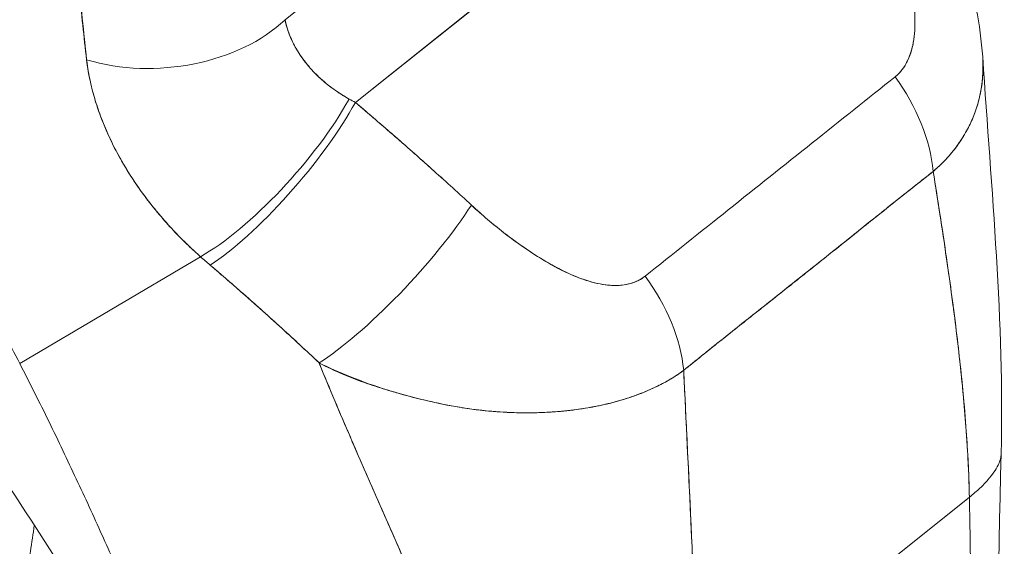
# Model space of a CAD drawing. Header units: inches. Extents: x 14 to 423, y 12 to 263.
# Tile 118 of 124: x 406.707 to 407.64, y 193.395 to 193.894. Entities that reach past the tile are written whole.
import ezdxf

# ---------------------------------------------------------------- set-up
doc = ezdxf.new("R2010")
doc.units = ezdxf.units.IN
doc.header["$LTSCALE"] = 26
doc.header["$MEASUREMENT"] = 0
doc.layers.add('Visible (ANSI)', color=7, linetype='Continuous', lineweight=5)

msp = doc.modelspace()

# ---------------------------------------------------------------- linework, layer by layer
at = {"layer": 'Visible (ANSI)'}
for p, q in [((407.0251, 193.81569), (407.45857, 194.16092)), ((407.45857, 194.16092), (407.0251, 193.81569)), ((406.95845, 193.89394), (407.10427, 194.01008)), ((406.70704, 193.56863), (406.87832, 193.66961)), ((406.87832, 193.66961), (406.70704, 193.56863)), ((407.34905, 193.2365), (407.60691, 193.44186)), ((407.60691, 193.44186), (407.34905, 193.2365))]:
    msp.add_line(p, q, dxfattribs=at)
for centre, major_axis, ratio, start_param, end_param in [((406.84014, 193.94357), (-0.14562, -0.01338), 0.651332, 1.01299, 2.456836), ((406.84014, 193.94357), (0.14562, 0.01338), 0.651333, 4.154574, 5.598426), ((407.45521, 193.78763), (-0.09045, 0.1149), 0.660031, 3.941275, 4.64914), ((407.45521, 193.78763), (0.09045, -0.1149), 0.660031, 0.799683, 1.507547), ((406.93429, 193.77154), (0.09723, 0.10923), 0.281056, 3.82544, 5.391179), ((406.93429, 193.77154), (-0.09723, -0.10923), 0.281055, 0.683847, 2.249586), ((406.9437, 193.76337), (0.09463, 0.11149), 0.249129, 3.819102, 5.397824), ((406.9437, 193.76337), (-0.09463, -0.11149), 0.249128, 0.677509, 2.25623), ((407.13221, 193.86214), (0.19628, -0.05861), 0.407682, 4.225347, 4.261055), ((407.13216, 193.862), (0.19624, -0.05868), 0.407082, 4.225493, 4.261205), ((407.05359, 193.66617), (-0.09932, -0.10733), 0.215657, 0.677239, 2.266188), ((407.05359, 193.66617), (0.09932, 0.10733), 0.215657, 3.818832, 5.40778), ((407.05351, 193.75523), (0.27374, -0.16278), 0.543721, 4.370359, 4.409467), ((407.05348, 193.75521), (-0.27368, 0.16275), 0.543704, 1.228772, 1.267887), ((407.21832, 193.59896), (-0.09174, 0.11387), 0.659604, 3.933839, 4.641703), ((407.21832, 193.59896), (0.09174, -0.11387), 0.659604, 0.792246, 1.500111), ((407.35326, 193.61452), (-0.05466, 0.06863), 0.659824, 4.358631, 4.360459), ((407.25699, 193.53785), (0.05466, -0.06863), 0.659823, 1.24603, 1.246063), ((407.25184, 193.53375), (-0.0492, 0.06177), 0.659827, 4.385479, 4.385496)]:
    msp.add_ellipse(centre, major_axis=major_axis, ratio=ratio, start_param=start_param, end_param=end_param, dxfattribs=at)
for points, knots in [([(406.70704, 193.56863), (406.70221, 193.578), (406.69707, 193.58761), (406.69159, 193.59746), (406.68612, 193.60731), (406.68031, 193.6174), (406.67416, 193.6277), (406.66801, 193.638), (406.66151, 193.64852), (406.65466, 193.65925), (406.6478, 193.66997), (406.64059, 193.68089), (406.633, 193.692), (406.62542, 193.70311), (406.61746, 193.71439), (406.60912, 193.72584), (406.60078, 193.73728), (406.59206, 193.74889), (406.58295, 193.76063), (406.57383, 193.77237), (406.56433, 193.78424), (406.55442, 193.79622), (406.54451, 193.8082), (406.5342, 193.82028), (406.52349, 193.83245), (406.51277, 193.84461), (406.50165, 193.85685), (406.49012, 193.86913), (406.47858, 193.88141), (406.46664, 193.89373), (406.45428, 193.90607), (406.44192, 193.9184), (406.42915, 193.93074), (406.41596, 193.94305), (406.40278, 193.95536), (406.38918, 193.96765), (406.37518, 193.97986), (406.36117, 193.99207), (406.34676, 194.00421), (406.33194, 194.01623), (406.31713, 194.02826), (406.30191, 194.04017), (406.28629, 194.05192), (406.27068, 194.06368), (406.25468, 194.07527), (406.23829, 194.08666), (406.2291, 194.09305), (406.21978, 194.09938), (406.21035, 194.10563)], [0, 0, 0, 0, 0.06426, 0.06426, 0.06426, 0.128523, 0.128523, 0.128523, 0.192785, 0.192785, 0.192785, 0.257047, 0.257047, 0.257047, 0.321309, 0.321309, 0.321309, 0.385571, 0.385571, 0.385571, 0.449834, 0.449834, 0.449834, 0.514096, 0.514096, 0.514096, 0.578358, 0.578358, 0.578358, 0.64262, 0.64262, 0.64262, 0.706882, 0.706882, 0.706882, 0.771145, 0.771145, 0.771145, 0.835407, 0.835407, 0.835407, 0.899669, 0.899669, 0.899669, 0.963931, 0.963931, 0.963931, 1, 1, 1, 1]), ([(406.75128, 194.08812), (406.75209, 194.07274), (406.75307, 194.05691), (406.75414, 194.04079), (406.75473, 194.03194), (406.75535, 194.02299), (406.75599, 194.01398), (406.75608, 194.01274), (406.75616, 194.01151), (406.75625, 194.01027), (406.75657, 194.00572), (406.7569, 194.00115), (406.75723, 193.99657), (406.75823, 193.98282), (406.7593, 193.96893), (406.7605, 193.9549), (406.76103, 193.94868), (406.76158, 193.94244), (406.76217, 193.93617), (406.76231, 193.93462), (406.76246, 193.93307), (406.76261, 193.93152), (406.76315, 193.92592), (406.7637, 193.9203), (406.76428, 193.91466), (406.7656, 193.90168), (406.767, 193.88862), (406.7684, 193.87552), (406.76884, 193.87138), (406.76928, 193.86723), (406.76972, 193.86308), (406.76996, 193.86073), (406.77021, 193.85837), (406.77046, 193.85602)], [0, 0, 0, 0, 0.215172, 0.215172, 0.215172, 0.333333, 0.333333, 0.333333, 0.349511, 0.349511, 0.349511, 0.409038, 0.409038, 0.409038, 0.587512, 0.587512, 0.587512, 0.666667, 0.666667, 0.666667, 0.686219, 0.686219, 0.686219, 0.756792, 0.756792, 0.756792, 0.91937, 0.91937, 0.91937, 0.970836, 0.970836, 0.970836, 1, 1, 1, 1]), ([(406.77046, 193.85602), (406.76793, 193.87765), (406.7656, 193.89974), (406.76347, 193.92226), (406.76322, 193.92487), (406.76298, 193.92748), (406.76273, 193.9301), (406.76053, 193.95405), (406.75855, 193.97849), (406.75673, 194.00343), (406.75663, 194.00477), (406.75654, 194.00611), (406.75644, 194.00746), (406.75454, 194.0338), (406.75282, 194.0607), (406.75128, 194.08812)], [0, 0, 0, 0, 0.298748, 0.298748, 0.298748, 0.333333, 0.333333, 0.333333, 0.649666, 0.649666, 0.649666, 0.666667, 0.666667, 0.666667, 1, 1, 1, 1]), ([(407.56987, 194.0335), (407.58264, 194.00608), (407.59352, 193.97783), (407.61099, 193.9196), (407.61746, 193.8892), (407.61949, 193.85866)], [0, 0, 0, 0, 0.3115396, 0.3115396, 0.6335443, 0.6335443, 0.6335443, 0.6335443]), ([(407.53661, 193.83995), (407.53784, 193.84091), (407.53902, 193.84197), (407.54014, 193.84313), (407.54133, 193.84435), (407.54246, 193.84568), (407.54352, 193.8471), (407.54466, 193.84862), (407.54572, 193.85026), (407.5467, 193.85199), (407.54776, 193.85385), (407.54871, 193.85583), (407.54957, 193.8579), (407.55051, 193.86015), (407.55133, 193.86251), (407.55203, 193.86497), (407.55261, 193.86699), (407.55311, 193.86908), (407.55354, 193.87123), (407.55369, 193.87194), (407.55382, 193.87265), (407.55394, 193.87337), (407.55449, 193.87658), (407.55488, 193.8799), (407.5551, 193.88333), (407.55535, 193.8871), (407.55541, 193.89099), (407.5553, 193.89498), (407.55518, 193.89936), (407.55486, 193.90386), (407.55436, 193.90848), (407.55405, 193.91137), (407.55366, 193.9143), (407.55322, 193.91727), (407.55288, 193.91948), (407.55252, 193.9217), (407.55211, 193.92395), (407.55107, 193.92975), (407.5498, 193.93566), (407.54833, 193.94165), (407.5467, 193.94829), (407.54483, 193.95501), (407.54275, 193.96179), (407.54049, 193.96917), (407.53798, 193.97662), (407.53528, 193.98405), (407.53262, 193.99137), (407.52976, 193.99866), (407.52675, 194.00588), (407.52418, 194.01204), (407.52149, 194.01813), (407.51871, 194.02409)], [0, 0, 0, 0, 0.036619, 0.036619, 0.036619, 0.07542, 0.07542, 0.07542, 0.116832, 0.116832, 0.116832, 0.161518, 0.161518, 0.161518, 0.2101, 0.2101, 0.2101, 0.25, 0.25, 0.25, 0.263174, 0.263174, 0.263174, 0.321517, 0.321517, 0.321517, 0.385689, 0.385689, 0.385689, 0.455959, 0.455959, 0.455959, 0.5, 0.5, 0.5, 0.532725, 0.532725, 0.532725, 0.617421, 0.617421, 0.617421, 0.711301, 0.711301, 0.711301, 0.813465, 0.813465, 0.813465, 0.914177, 0.914177, 0.914177, 1, 1, 1, 1]), ([(407.53661, 193.83995), (407.54055, 193.84293), (407.54388, 193.84691), (407.54669, 193.8519), (407.54949, 193.8569), (407.55178, 193.86293), (407.55327, 193.86986), (407.55475, 193.87679), (407.55542, 193.88462), (407.55531, 193.89316), (407.5552, 193.90171), (407.55429, 193.91097), (407.55265, 193.92082), (407.55102, 193.93066), (407.54864, 193.9411), (407.5456, 193.95206), (407.54256, 193.96302), (407.53885, 193.9745), (407.53438, 193.98651), (407.5299, 193.99852), (407.52467, 194.01105), (407.51871, 194.02409)], [0, 0, 0, 0, 0.142857, 0.142857, 0.142857, 0.285714, 0.285714, 0.285714, 0.428571, 0.428571, 0.428571, 0.571429, 0.571429, 0.571429, 0.714286, 0.714286, 0.714286, 0.857143, 0.857143, 0.857143, 1, 1, 1, 1]), ([(406.95845, 193.89394), (406.96015, 193.88508), (406.9636, 193.87603), (406.96874, 193.86704), (406.97389, 193.85806), (406.98075, 193.84913), (406.98924, 193.84095), (406.99772, 193.83277), (407.00781, 193.82533), (407.01923, 193.81885)], [0, 0, 0, 0, 0.333333, 0.333333, 0.333333, 0.666667, 0.666667, 0.666667, 1, 1, 1, 1]), ([(406.95845, 193.89394), (406.95879, 193.89219), (406.9592, 193.89043), (406.95968, 193.88866), (406.96087, 193.88424), (406.96247, 193.87981), (406.96447, 193.8754), (406.96624, 193.87149), (406.96832, 193.8676), (406.97069, 193.86378), (406.97279, 193.8604), (406.97512, 193.85706), (406.97767, 193.8538), (406.97992, 193.85091), (406.98235, 193.84808), (406.98494, 193.84532), (406.98724, 193.84286), (406.98967, 193.84047), (406.99222, 193.83814), (406.99451, 193.83606), (406.99689, 193.83403), (406.99937, 193.83206), (407.00163, 193.83027), (407.00396, 193.82853), (407.00636, 193.82685), (407.0086, 193.82529), (407.0109, 193.82378), (407.01326, 193.82233), (407.01521, 193.82113), (407.01721, 193.81997), (407.01923, 193.81885)], [0, 0, 0, 0, 0.063513, 0.063513, 0.063513, 0.222312, 0.222312, 0.222312, 0.363, 0.363, 0.363, 0.4873, 0.4873, 0.4873, 0.597282, 0.597282, 0.597282, 0.695064, 0.695064, 0.695064, 0.782876, 0.782876, 0.782876, 0.863021, 0.863021, 0.863021, 0.937815, 0.937815, 0.937815, 1, 1, 1, 1]), ([(407.61949, 193.85866), (407.61969, 193.85557), (407.61979, 193.85252), (407.61979, 193.84949), (407.61979, 193.84348), (407.61938, 193.83758), (407.61859, 193.83182), (407.618, 193.82753), (407.61719, 193.82332), (407.61618, 193.81918), (407.6159, 193.81807), (407.61561, 193.81696), (407.61531, 193.81586), (407.61397, 193.81098), (407.61233, 193.80622), (407.61042, 193.80158), (407.60863, 193.79723), (407.60659, 193.79299), (407.60432, 193.78887), (407.60299, 193.78646), (407.60158, 193.78408), (407.60009, 193.78174), (407.5992, 193.78034), (407.59828, 193.77894), (407.59733, 193.77757), (407.59494, 193.7741), (407.59239, 193.77074), (407.58966, 193.76747), (407.58706, 193.76436), (407.5843, 193.76134), (407.5814, 193.75843), (407.57861, 193.75564), (407.57569, 193.75294), (407.57264, 193.75037)], [0.5103307, 0.5103307, 0.5103307, 0.5103307, 0.5453322, 0.5453322, 0.5453322, 0.6149297, 0.6149297, 0.6149297, 0.6666667, 0.6666667, 0.6666667, 0.6805788, 0.6805788, 0.6805788, 0.7421126, 0.7421126, 0.7421126, 0.7996722, 0.7996722, 0.7996722, 0.8333333, 0.8333333, 0.8333333, 0.8535882, 0.8535882, 0.8535882, 0.904523, 0.904523, 0.904523, 0.9531866, 0.9531866, 0.9531866, 1, 1, 1, 1]), ([(407.57264, 193.75037), (407.57697, 193.75402), (407.58104, 193.75791), (407.58484, 193.76199), (407.58866, 193.76611), (407.59221, 193.77043), (407.59546, 193.77491), (407.59705, 193.77711), (407.59857, 193.77936), (407.60002, 193.78163), (407.60156, 193.78404), (407.60301, 193.78649), (407.60438, 193.78899), (407.60573, 193.79145), (407.607, 193.79396), (407.60819, 193.79651), (407.60935, 193.79901), (407.61043, 193.80154), (407.61143, 193.80411), (407.6133, 193.80895), (407.61487, 193.8139), (407.61613, 193.81898), (407.61623, 193.8194), (407.61633, 193.81983), (407.61643, 193.82025), (407.61775, 193.82582), (407.61868, 193.83153), (407.61923, 193.83737), (407.61978, 193.84323), (407.61993, 193.84922), (407.61967, 193.85533), (407.61962, 193.85644), (407.61956, 193.85755), (407.61949, 193.85866)], [0, 0, 0, 0, 0.0665991, 0.0665991, 0.0665991, 0.1337495, 0.1337495, 0.1337495, 0.1666667, 0.1666667, 0.1666667, 0.2014737, 0.2014737, 0.2014737, 0.235929, 0.235929, 0.235929, 0.2697581, 0.2697581, 0.2697581, 0.3333333, 0.3333333, 0.3333333, 0.3386445, 0.3386445, 0.3386445, 0.4081294, 0.4081294, 0.4081294, 0.4779605, 0.4779605, 0.4779605, 0.4905806, 0.4905806, 0.4905806, 0.4905806]), ([(406.87832, 193.66961), (406.87441, 193.67306), (406.87063, 193.67654), (406.86696, 193.68005), (406.8625, 193.68432), (406.85821, 193.68863), (406.8541, 193.69297), (406.84962, 193.6977), (406.84534, 193.70246), (406.84126, 193.70723), (406.83875, 193.71017), (406.8363, 193.71312), (406.83393, 193.71607), (406.83201, 193.71847), (406.83013, 193.72087), (406.8283, 193.72327), (406.82366, 193.72935), (406.81932, 193.73544), (406.81526, 193.74154), (406.81061, 193.74852), (406.80633, 193.7555), (406.80241, 193.76248), (406.80221, 193.76283), (406.80202, 193.76319), (406.80182, 193.76354), (406.79756, 193.7712), (406.79372, 193.77885), (406.79031, 193.78647), (406.78667, 193.7946), (406.78351, 193.80268), (406.78083, 193.81068), (406.78049, 193.81169), (406.78016, 193.8127), (406.77983, 193.8137), (406.77652, 193.824), (406.774, 193.83416), (406.77223, 193.84409), (406.77152, 193.8481), (406.77093, 193.85208), (406.77046, 193.85602)], [0, 0, 0, 0, 0.0573554, 0.0573554, 0.0573554, 0.1272073, 0.1272073, 0.1272073, 0.2032068, 0.2032068, 0.2032068, 0.25, 0.25, 0.25, 0.2879871, 0.2879871, 0.2879871, 0.3842423, 0.3842423, 0.3842423, 0.4944722, 0.4944722, 0.4944722, 0.5, 0.5, 0.5, 0.6209823, 0.6209823, 0.6209823, 0.75, 0.75, 0.75, 0.7662624, 0.7662624, 0.7662624, 0.9326723, 0.9326723, 0.9326723, 0.999996, 0.999996, 0.999996, 0.999996]), ([(406.77046, 193.85602), (406.77116, 193.84907), (406.77239, 193.84198), (406.77403, 193.83476), (406.77489, 193.83098), (406.77587, 193.82718), (406.77694, 193.82334), (406.77844, 193.818), (406.78013, 193.81261), (406.78206, 193.80714), (406.78416, 193.80118), (406.78653, 193.79512), (406.78922, 193.78894), (406.79284, 193.78064), (406.79703, 193.77212), (406.80194, 193.76332), (406.80405, 193.75954), (406.80629, 193.75571), (406.80867, 193.75183), (406.81363, 193.74374), (406.8192, 193.73542), (406.82553, 193.7269), (406.82771, 193.72396), (406.82999, 193.721), (406.83236, 193.71802), (406.83408, 193.71586), (406.83585, 193.71368), (406.83768, 193.7115), (406.84196, 193.70637), (406.84654, 193.70119), (406.85138, 193.69601), (406.85449, 193.69268), (406.85772, 193.68934), (406.86104, 193.68601), (406.86654, 193.6805), (406.87231, 193.67501), (406.87832, 193.66961)], [0, 0, 0, 0, 0.13127, 0.13127, 0.13127, 0.2, 0.2, 0.2, 0.295706, 0.295706, 0.295706, 0.4, 0.4, 0.4, 0.539952, 0.539952, 0.539952, 0.6, 0.6, 0.6, 0.725303, 0.725303, 0.725303, 0.768562, 0.768562, 0.768562, 0.8, 0.8, 0.8, 0.873831, 0.873831, 0.873831, 0.921366, 0.921366, 0.921366, 1, 1, 1, 1]), ([(407.29972, 193.65128), (407.3258, 193.67205), (407.35196, 193.69289), (407.37841, 193.71396), (407.40486, 193.73502), (407.4316, 193.75632), (407.45803, 193.77737), (407.48446, 193.79842), (407.51059, 193.81923), (407.53661, 193.83995)], [0, 0, 0, 0, 0.333333, 0.333333, 0.333333, 0.666667, 0.666667, 0.666667, 1, 1, 1, 1]), ([(407.0251, 193.81569), (407.03538, 193.80698), (407.04556, 193.79826), (407.05562, 193.78954), (407.05804, 193.78744), (407.06045, 193.78534), (407.06286, 193.78324), (407.07367, 193.77382), (407.08434, 193.76441), (407.09485, 193.75501), (407.09641, 193.75362), (407.09796, 193.75223), (407.0995, 193.75084), (407.11153, 193.74005), (407.12335, 193.72925), (407.13499, 193.71849)], [0, 0, 0, 0, 0.268639, 0.268639, 0.268639, 0.333333, 0.333333, 0.333333, 0.623788, 0.623788, 0.623788, 0.666667, 0.666667, 0.666667, 1, 1, 1, 1]), ([(407.0251, 193.81569), (407.03788, 193.80486), (407.05048, 193.79403), (407.06288, 193.78322), (407.07529, 193.77241), (407.0875, 193.76161), (407.09952, 193.75083), (407.11154, 193.74004), (407.12336, 193.72926), (407.13499, 193.71849)], [0, 0, 0, 0, 0.333333, 0.333333, 0.333333, 0.666667, 0.666667, 0.666667, 1, 1, 1, 1]), ([(407.33622, 193.56207), (407.34748, 193.57119), (407.35878, 193.58024), (407.37017, 193.5893), (407.38135, 193.59819), (407.3926, 193.6071), (407.40398, 193.61611), (407.40731, 193.61875), (407.41065, 193.62139), (407.41401, 193.62405), (407.42184, 193.63025), (407.42974, 193.63652), (407.43766, 193.64281), (407.44884, 193.65169), (407.46007, 193.66063), (407.47125, 193.66956), (407.47894, 193.6757), (407.4866, 193.68183), (407.49421, 193.68792), (407.49776, 193.69076), (407.5013, 193.6936), (407.50483, 193.69643), (407.51615, 193.7055), (407.52737, 193.71449), (407.53856, 193.7234), (407.54992, 193.73246), (407.56125, 193.74144), (407.57264, 193.75037)], [0, 0, 0, 0, 0.146953, 0.146953, 0.146953, 0.291147, 0.291147, 0.291147, 0.333333, 0.333333, 0.333333, 0.431915, 0.431915, 0.431915, 0.570999, 0.570999, 0.570999, 0.666667, 0.666667, 0.666667, 0.711352, 0.711352, 0.711352, 0.854594, 0.854594, 0.854594, 1, 1, 1, 1]), ([(407.57264, 193.75037), (407.55338, 193.73521), (407.53415, 193.7199), (407.51489, 193.70454), (407.49477, 193.68849), (407.4746, 193.67237), (407.45439, 193.6563), (407.4342, 193.64024), (407.41396, 193.62423), (407.39379, 193.60818), (407.38754, 193.60321), (407.3813, 193.59823), (407.37506, 193.59324), (407.36206, 193.58285), (407.3491, 193.57246), (407.33622, 193.56207)], [0, 0, 0, 0, 0.24471, 0.24471, 0.24471, 0.500303, 0.500303, 0.500303, 0.755735, 0.755735, 0.755735, 0.834924, 0.834924, 0.834924, 1, 1, 1, 1]), ([(407.60691, 193.44186), (407.60651, 193.46097), (407.60559, 193.4807), (407.60419, 193.50095), (407.60279, 193.5212), (407.60093, 193.54198), (407.59867, 193.56317), (407.59642, 193.58437), (407.59378, 193.60599), (407.59085, 193.62793), (407.58792, 193.64987), (407.58469, 193.67213), (407.58129, 193.69462), (407.5785, 193.71307), (407.57559, 193.73167), (407.57264, 193.75037)], [0, 0, 0, 0, 0.207436, 0.207436, 0.207436, 0.414872, 0.414872, 0.414872, 0.622309, 0.622309, 0.622309, 0.829745, 0.829745, 0.829745, 1, 1, 1, 1]), ([(407.57264, 193.75037), (407.57697, 193.72298), (407.5812, 193.69579), (407.5851, 193.66898), (407.58902, 193.64208), (407.59261, 193.61556), (407.5957, 193.5896), (407.59878, 193.56363), (407.60135, 193.53822), (407.60327, 193.51354), (407.60518, 193.48886), (407.60643, 193.46491), (407.60691, 193.44186)], [0, 0, 0, 0, 0.249407, 0.249407, 0.249407, 0.499604, 0.499604, 0.499604, 0.749802, 0.749802, 0.749802, 1, 1, 1, 1]), ([(407.13499, 193.71849), (407.13998, 193.71388), (407.14512, 193.70932), (407.15036, 193.70488), (407.15631, 193.69984), (407.16238, 193.69495), (407.16852, 193.69025), (407.17461, 193.68559), (407.18076, 193.68112), (407.18692, 193.67692), (407.19249, 193.67312), (407.19807, 193.66953), (407.20364, 193.66621), (407.20862, 193.66323), (407.21359, 193.66045), (407.21852, 193.65793), (407.22039, 193.65697), (407.22225, 193.65605), (407.22411, 193.65516), (407.2267, 193.65394), (407.22926, 193.65278), (407.23181, 193.65171), (407.23585, 193.65), (407.23985, 193.64849), (407.24379, 193.64721), (407.24743, 193.64602), (407.25101, 193.64504), (407.25454, 193.64427), (407.25778, 193.64357), (407.26098, 193.64305), (407.2641, 193.64274), (407.26487, 193.64266), (407.26564, 193.6426), (407.26641, 193.64255), (407.26847, 193.64241), (407.2705, 193.64236), (407.27249, 193.6424), (407.27499, 193.64245), (407.27743, 193.64265), (407.27979, 193.643), (407.28197, 193.64333), (407.28408, 193.64378), (407.28611, 193.64436), (407.28798, 193.6449), (407.28978, 193.64555), (407.29149, 193.64631), (407.29307, 193.647), (407.29457, 193.64779), (407.296, 193.64866), (407.29731, 193.64946), (407.29855, 193.65034), (407.29972, 193.65128)], [0, 0, 0, 0, 0.090139, 0.090139, 0.090139, 0.192543, 0.192543, 0.192543, 0.294178, 0.294178, 0.294178, 0.386219, 0.386219, 0.386219, 0.468683, 0.468683, 0.468683, 0.5, 0.5, 0.5, 0.543483, 0.543483, 0.543483, 0.612641, 0.612641, 0.612641, 0.676614, 0.676614, 0.676614, 0.73542, 0.73542, 0.73542, 0.75, 0.75, 0.75, 0.789344, 0.789344, 0.789344, 0.838902, 0.838902, 0.838902, 0.884415, 0.884415, 0.884415, 0.926226, 0.926226, 0.926226, 0.964707, 0.964707, 0.964707, 1, 1, 1, 1]), ([(407.13499, 193.71849), (407.14541, 193.70899), (407.15555, 193.70037), (407.16541, 193.69266), (407.17526, 193.68494), (407.18485, 193.67813), (407.19413, 193.67213), (407.2034, 193.66614), (407.21237, 193.66096), (407.221, 193.65668), (407.22963, 193.6524), (407.23791, 193.64901), (407.24574, 193.64662), (407.25358, 193.64422), (407.26097, 193.64281), (407.26774, 193.64246), (407.27451, 193.64211), (407.28067, 193.64281), (407.28602, 193.64431), (407.29137, 193.64581), (407.29592, 193.6481), (407.29972, 193.65128)], [0, 0, 0, 0, 0.142857, 0.142857, 0.142857, 0.285714, 0.285714, 0.285714, 0.428571, 0.428571, 0.428571, 0.571429, 0.571429, 0.571429, 0.714286, 0.714286, 0.714286, 0.857143, 0.857143, 0.857143, 1, 1, 1, 1]), ([(406.88738, 193.66173), (406.89839, 193.65234), (406.90958, 193.6427), (406.92092, 193.63273), (406.92526, 193.62891), (406.92963, 193.62504), (406.93402, 193.62112), (406.93428, 193.62089), (406.93454, 193.62066), (406.9348, 193.62042), (406.9416, 193.61435), (406.94846, 193.60816), (406.95537, 193.60187), (406.96702, 193.59128), (406.97883, 193.5804), (406.9907, 193.5691)], [0, 0, 0, 0, 0.333333, 0.333333, 0.333333, 0.461137, 0.461137, 0.461137, 0.468697, 0.468697, 0.468697, 0.666667, 0.666667, 0.666667, 1, 1, 1, 1]), ([(406.9907, 193.5691), (406.97829, 193.58081), (406.96582, 193.59238), (406.95324, 193.60382), (406.94108, 193.61488), (406.92882, 193.62582), (406.91642, 193.63668), (406.90683, 193.64507), (406.89716, 193.65341), (406.88738, 193.66173)], [0, 0, 0, 0, 0.368344, 0.368344, 0.368344, 0.724557, 0.724557, 0.724557, 1, 1, 1, 1]), ([(406.89693, 193.15415), (406.88909, 193.17114), (406.88148, 193.1879), (406.87401, 193.20457), (406.86654, 193.22124), (406.85921, 193.23781), (406.85191, 193.25441), (406.84461, 193.27101), (406.83736, 193.28763), (406.83005, 193.30435), (406.82274, 193.32108), (406.81538, 193.33791), (406.80788, 193.35492), (406.80038, 193.37192), (406.79275, 193.38909), (406.78491, 193.40647), (406.77706, 193.42385), (406.76901, 193.44144), (406.76068, 193.45924), (406.75235, 193.47705), (406.74375, 193.49508), (406.73482, 193.51331), (406.7259, 193.53155), (406.71665, 193.55), (406.70704, 193.56863)], [0, 0, 0, 0, 0.125, 0.125, 0.125, 0.25, 0.25, 0.25, 0.375, 0.375, 0.375, 0.5, 0.5, 0.5, 0.625, 0.625, 0.625, 0.75, 0.75, 0.75, 0.875001, 0.875001, 0.875001, 1, 1, 1, 1]), ([(406.70704, 193.56863), (406.71665, 193.55), (406.72589, 193.53156), (406.73482, 193.51333), (406.74374, 193.49509), (406.75234, 193.47706), (406.76067, 193.45926), (406.769, 193.44145), (406.77706, 193.42387), (406.7849, 193.40649), (406.79275, 193.38911), (406.80038, 193.37193), (406.80788, 193.35493), (406.81537, 193.33792), (406.82274, 193.32109), (406.83005, 193.30436), (406.83736, 193.28763), (406.84461, 193.27101), (406.85191, 193.25441), (406.8592, 193.23782), (406.86654, 193.22124), (406.87401, 193.20457), (406.88148, 193.1879), (406.88909, 193.17114), (406.89693, 193.15415)], [0, 0, 0, 0, 0.124961, 0.124961, 0.124961, 0.249967, 0.249967, 0.249967, 0.374972, 0.374972, 0.374972, 0.499978, 0.499978, 0.499978, 0.624983, 0.624983, 0.624983, 0.749989, 0.749989, 0.749989, 0.874994, 0.874994, 0.874994, 1, 1, 1, 1]), ([(406.9907, 193.5691), (406.99086, 193.5687), (406.99102, 193.5683), (406.99119, 193.5679), (407.00061, 193.54483), (407.0104, 193.52178), (407.02036, 193.49876), (407.03031, 193.47574), (407.04043, 193.45275), (407.0505, 193.42983), (407.06056, 193.40692), (407.07058, 193.38407), (407.08033, 193.36136), (407.09008, 193.33865), (407.09956, 193.31608), (407.10858, 193.29376), (407.11759, 193.27143), (407.12613, 193.24936), (407.134, 193.22767), (407.14187, 193.20599), (407.14907, 193.18469), (407.1554, 193.16396)], [0, 0, 0, 0, 0.002892, 0.002892, 0.002892, 0.169077, 0.169077, 0.169077, 0.335261, 0.335261, 0.335261, 0.501446, 0.501446, 0.501446, 0.667631, 0.667631, 0.667631, 0.833815, 0.833815, 0.833815, 1, 1, 1, 1]), ([(407.33622, 193.56207), (407.33327, 193.55987), (407.33018, 193.55775), (407.32695, 193.55572), (407.32349, 193.55354), (407.31987, 193.55146), (407.31611, 193.54948), (407.31209, 193.54736), (407.30792, 193.54537), (407.30357, 193.54347), (407.30173, 193.54267), (407.29987, 193.54189), (407.29797, 193.54113), (407.29508, 193.53996), (407.29213, 193.53885), (407.28912, 193.53777), (407.28377, 193.53588), (407.27823, 193.53413), (407.2725, 193.53255), (407.2664, 193.53086), (407.26008, 193.52936), (407.25356, 193.52805), (407.25228, 193.52779), (407.25099, 193.52754), (407.24969, 193.5273), (407.24401, 193.52624), (407.2382, 193.52533), (407.23224, 193.52458), (407.22457, 193.5236), (407.21666, 193.52288), (407.20854, 193.52242), (407.20343, 193.52213), (407.19824, 193.52195), (407.19296, 193.52187), (407.18954, 193.52183), (407.18609, 193.52182), (407.18261, 193.52187), (407.17349, 193.52199), (407.16413, 193.52244), (407.15452, 193.52326), (407.14614, 193.52397), (407.13756, 193.52496), (407.12878, 193.52628), (407.1272, 193.52652), (407.12561, 193.52676), (407.12402, 193.52702), (407.11316, 193.52878), (407.10202, 193.53101), (407.09084, 193.53367), (407.08012, 193.53623), (407.06936, 193.53917), (407.05874, 193.54243), (407.05756, 193.54279), (407.05639, 193.54316), (407.05522, 193.54353), (407.04342, 193.54724), (407.03181, 193.55135), (407.02034, 193.55594), (407.01035, 193.55994), (407.00047, 193.5643), (406.9907, 193.5691)], [0, 0, 0, 0, 0.045131, 0.045131, 0.045131, 0.093426, 0.093426, 0.093426, 0.144884, 0.144884, 0.144884, 0.166667, 0.166667, 0.166667, 0.199814, 0.199814, 0.199814, 0.258524, 0.258524, 0.258524, 0.321011, 0.321011, 0.321011, 0.333333, 0.333333, 0.333333, 0.387116, 0.387116, 0.387116, 0.456419, 0.456419, 0.456419, 0.5, 0.5, 0.5, 0.528256, 0.528256, 0.528256, 0.602165, 0.602165, 0.602165, 0.666667, 0.666667, 0.666667, 0.678273, 0.678273, 0.678273, 0.757412, 0.757412, 0.757412, 0.833333, 0.833333, 0.833333, 0.841729, 0.841729, 0.841729, 0.926303, 0.926303, 0.926303, 1, 1, 1, 1]), ([(406.9907, 193.5691), (406.99823, 193.56505), (407.00603, 193.56138), (407.01401, 193.55802), (407.02222, 193.55457), (407.03063, 193.55145), (407.03915, 193.54858), (407.0457, 193.54638), (407.05232, 193.54432), (407.05896, 193.54236), (407.05907, 193.54233), (407.05918, 193.5423), (407.05929, 193.54227), (407.06146, 193.54163), (407.06363, 193.541), (407.06581, 193.54039), (407.07504, 193.53777), (407.0843, 193.53537), (407.09347, 193.53322), (407.1029, 193.53101), (407.11224, 193.52908), (407.12141, 193.52749), (407.12399, 193.52704), (407.12655, 193.52662), (407.12909, 193.52623), (407.13465, 193.52539), (407.14013, 193.52467), (407.14554, 193.52408), (407.14668, 193.52396), (407.14781, 193.52384), (407.14894, 193.52373), (407.15806, 193.52282), (407.16696, 193.52226), (407.17564, 193.522), (407.18163, 193.52182), (407.18751, 193.52179), (407.19329, 193.52188), (407.19596, 193.52192), (407.19861, 193.52199), (407.20124, 193.52209), (407.20955, 193.52239), (407.21765, 193.52297), (407.22551, 193.5238), (407.23333, 193.52463), (407.24092, 193.52571), (407.24827, 193.52704), (407.24883, 193.52714), (407.2494, 193.52725), (407.24995, 193.52735), (407.25665, 193.52861), (407.26314, 193.53007), (407.26941, 193.53172), (407.27275, 193.5326), (407.27602, 193.53353), (407.27923, 193.53451), (407.2825, 193.53552), (407.2857, 193.53657), (407.28883, 193.53768), (407.292, 193.5388), (407.29509, 193.53996), (407.29811, 193.54118), (407.30097, 193.54233), (407.30376, 193.54353), (407.30648, 193.54476), (407.31203, 193.54729), (407.31731, 193.55), (407.32229, 193.55289), (407.32723, 193.55576), (407.33187, 193.55882), (407.33622, 193.56207)], [0, 0, 0, 0, 0.059089, 0.059089, 0.059089, 0.119883, 0.119883, 0.119883, 0.166667, 0.166667, 0.166667, 0.167443, 0.167443, 0.167443, 0.182749, 0.182749, 0.182749, 0.247761, 0.247761, 0.247761, 0.314587, 0.314587, 0.314587, 0.333333, 0.333333, 0.333333, 0.374243, 0.374243, 0.374243, 0.382853, 0.382853, 0.382853, 0.452216, 0.452216, 0.452216, 0.5, 0.5, 0.5, 0.522064, 0.522064, 0.522064, 0.591884, 0.591884, 0.591884, 0.661356, 0.661356, 0.661356, 0.666667, 0.666667, 0.666667, 0.730236, 0.730236, 0.730236, 0.764063, 0.764063, 0.764063, 0.798519, 0.798519, 0.798519, 0.833333, 0.833333, 0.833333, 0.866245, 0.866245, 0.866245, 0.933397, 0.933397, 0.933397, 1, 1, 1, 1]), ([(407.1554, 193.16396), (407.15064, 193.17955), (407.14539, 193.19547), (407.13973, 193.21162), (407.13407, 193.22778), (407.128, 193.24418), (407.12161, 193.26076), (407.11522, 193.27734), (407.1085, 193.2941), (407.10155, 193.31098), (407.0946, 193.32786), (407.08741, 193.34487), (407.08007, 193.36195), (407.07273, 193.37903), (407.06525, 193.3962), (407.05771, 193.41341), (407.05016, 193.43062), (407.04256, 193.44787), (407.03499, 193.46516), (407.02742, 193.48244), (407.01988, 193.49976), (407.01247, 193.51708), (407.00506, 193.53441), (406.99777, 193.55175), (406.9907, 193.5691)], [0, 0, 0, 0, 0.125, 0.125, 0.125, 0.25, 0.25, 0.25, 0.375, 0.375, 0.375, 0.5, 0.5, 0.5, 0.625, 0.625, 0.625, 0.75, 0.75, 0.75, 0.875, 0.875, 0.875, 1, 1, 1, 1]), ([(407.34905, 193.2365), (407.34874, 193.25968), (407.34816, 193.28416), (407.34736, 193.30973), (407.34656, 193.33529), (407.34553, 193.36193), (407.34434, 193.38941), (407.34316, 193.41689), (407.34181, 193.4452), (407.34041, 193.4741), (407.33902, 193.50292), (407.33757, 193.53232), (407.33622, 193.56207)], [0, 0, 0, 0, 0.250198, 0.250198, 0.250198, 0.500396, 0.500396, 0.500396, 0.750593, 0.750593, 0.750593, 1, 1, 1, 1]), ([(407.33622, 193.56207), (407.33714, 193.54176), (407.33811, 193.52162), (407.33908, 193.50171), (407.34025, 193.47745), (407.34142, 193.45355), (407.34251, 193.43014), (407.3436, 193.40673), (407.34461, 193.38382), (407.3455, 193.36154), (407.34639, 193.33925), (407.34715, 193.3176), (407.34775, 193.29672), (407.34835, 193.27583), (407.34879, 193.25571), (407.34905, 193.2365)], [0, 0, 0, 0, 0.170255, 0.170255, 0.170255, 0.377691, 0.377691, 0.377691, 0.585128, 0.585128, 0.585128, 0.792564, 0.792564, 0.792564, 1, 1, 1, 1]), ([(406.86676, 193.16341), (406.84772, 193.20326), (406.82502, 193.245), (406.75164, 193.3704), (406.6959, 193.45497), (406.63946, 193.53768)], [0, 0, 0, 0, 0.538179, 0.538179, 1.660661, 1.660661, 1.660661, 1.660661]), ([(407.60691, 193.44186), (407.61065, 193.44484), (407.61726, 193.45056), (407.62486, 193.45844), (407.63048, 193.46566), (407.63429, 193.47224), (407.63646, 193.4781), (407.63696, 193.48159), (407.637, 193.48321)], [0, 0, 0, 0, 0.0666667, 0.1333333, 0.2, 0.2666667, 0.3333333, 0.3965848, 0.3965848, 0.3965848, 0.3965848]), ([(407.637, 193.48321), (407.63696, 193.48159), (407.63672, 193.47989), (407.63625, 193.4781), (407.63576, 193.47621), (407.63503, 193.47423), (407.63402, 193.47214), (407.63302, 193.47005), (407.63175, 193.46786), (407.63018, 193.46555), (407.6286, 193.46325), (407.62673, 193.46085), (407.62453, 193.45833), (407.62233, 193.45581), (407.61979, 193.45319), (407.61687, 193.45044), (407.61396, 193.4477), (407.61065, 193.44484), (407.60691, 193.44186)], [0.6034152, 0.6034152, 0.6034152, 0.6034152, 0.6666667, 0.6666667, 0.6666667, 0.7333333, 0.7333333, 0.7333333, 0.8, 0.8, 0.8, 0.8666667, 0.8666667, 0.8666667, 0.9333333, 0.9333333, 0.9333333, 1, 1, 1, 1]), ([(407.61324, 192.81005), (407.61322, 192.83497), (407.61305, 192.85992), (407.6128, 192.8849), (407.61256, 192.90988), (407.61225, 192.9349), (407.61192, 192.96001), (407.61159, 192.98511), (407.61126, 193.01029), (407.61095, 193.03563), (407.61063, 193.06097), (407.61035, 193.08645), (407.6101, 193.11219), (407.60985, 193.13793), (407.60964, 193.16392), (407.60946, 193.19027), (407.60927, 193.21663), (407.60911, 193.24336), (407.60893, 193.27062), (407.60875, 193.29787), (407.60854, 193.32565), (407.60824, 193.35413), (407.60794, 193.3826), (407.60753, 193.41178), (407.60691, 193.44186)], [0, 0, 0, 0, 0.125, 0.125, 0.125, 0.25, 0.25, 0.25, 0.375, 0.375, 0.375, 0.5, 0.5, 0.5, 0.625, 0.625, 0.625, 0.75, 0.75, 0.75, 0.875, 0.875, 0.875, 1, 1, 1, 1]), ([(407.60691, 193.44186), (407.60753, 193.41178), (407.60794, 193.3826), (407.60824, 193.35413), (407.60854, 193.32565), (407.60875, 193.29787), (407.60893, 193.27062), (407.60911, 193.24336), (407.60927, 193.21663), (407.60946, 193.19027), (407.60964, 193.16392), (407.60985, 193.13793), (407.6101, 193.11219), (407.61035, 193.08645), (407.61063, 193.06097), (407.61095, 193.03563), (407.61126, 193.01029), (407.61159, 192.98511), (407.61192, 192.96001), (407.61225, 192.9349), (407.61256, 192.90988), (407.6128, 192.8849), (407.61305, 192.85992), (407.61322, 192.83497), (407.61324, 192.81005)], [0, 0, 0, 0, 0.125, 0.125, 0.125, 0.25, 0.25, 0.25, 0.375, 0.375, 0.375, 0.5, 0.5, 0.5, 0.625, 0.625, 0.625, 0.75, 0.75, 0.75, 0.875, 0.875, 0.875, 1, 1, 1, 1]), ([(406.60232, 193.08264), (406.61665, 193.10449), (406.62981, 193.12732), (406.64182, 193.15119), (406.65382, 193.17506), (406.66467, 193.19997), (406.6743, 193.22577), (406.68393, 193.25157), (406.69234, 193.27827), (406.69951, 193.30579), (406.70667, 193.33331), (406.7126, 193.36165), (406.71726, 193.39073), (406.71857, 193.39894), (406.71979, 193.40721), (406.7209, 193.41554)], [0, 0, 0, 0, 0.1666667, 0.1666667, 0.1666667, 0.3333333, 0.3333333, 0.3333333, 0.5, 0.5, 0.5, 0.6666667, 0.6666667, 0.6666667, 0.7137392, 0.7137392, 0.7137392, 0.7137392])]:
    msp.add_open_spline(points, degree=3, knots=knots, dxfattribs=at)
for points in [[(407.61949, 193.85865), (407.62784, 193.7329), (407.63999, 193.60694), (407.637, 193.48321)], [(407.41691, 193.62635), (407.41689, 193.6264), (407.41687, 193.62645), (407.41685, 193.6265)], [(407.637, 193.48321), (407.63168, 193.26364), (407.62981, 193.04404), (407.63, 192.83991)]]:
    msp.add_open_spline(points, degree=3, dxfattribs=at)

doc.saveas('drawing.dxf')
